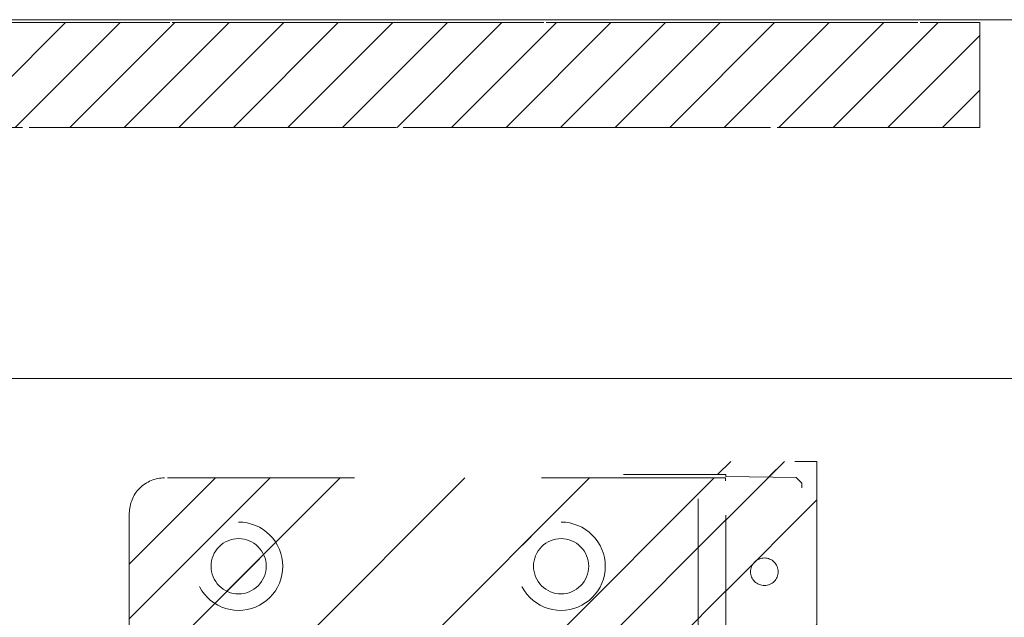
# Model space of a CAD drawing. Header units: inches. Extents: x -420 to -276, y -52 to 18.
# Tile 74 of 187: x -359.18 to -352.16, y -21.26 to -17. Entities that reach past the tile are written whole.
import ezdxf

# ---------------------------------------------------------------- set-up
doc = ezdxf.new("R2010")
doc.units = ezdxf.units.IN
doc.header["$LTSCALE"] = 32
doc.header["$MEASUREMENT"] = 0
doc.linetypes.add('Dash Style-1', pattern=[0.083328, 0.041656, -0.041672])
for name, color, linetype, lineweight in [('DashLine', 7, 'Dash Style-1', 13), ('DashLineFill', 7, 'Dash Style-1', 13), ('Drawing', 7, 'Continuous', 18), ('None', 7, 'Continuous', 18), ('SolidLine', 7, 'Continuous', 15)]:
    doc.layers.add(name, color=color, linetype=linetype, lineweight=lineweight)
doc.layers.add('Electrical', color=1, linetype='Dash Style-1', lineweight=15, true_color=0xff0000)
pattern_1 = [(45, (0, 0), (-1.613, 1.9357), []), (45, (-1.0608, 1.0608), (-0.472346, 0.41676), [])]

# ---------------------------------------------------------------- blocks, each defined once
blk = doc.blocks.new('Group-20')
at = {"layer": 'DashLine', "flags": 128}
blk.add_lwpolyline([(0, -2.5591), (69.7638, -2.5591), (69.7638, -30), (0, -30)], close=True, dxfattribs=at)
at = {"layer": 'SolidLine', "flags": 128}
blk.add_lwpolyline([(0, -2.5591), (69.7638, -2.5591), (69.7638, -30), (0, -30)], close=True, dxfattribs=at)
blk = doc.blocks.new('1BRPT9-Bracket (2D)')
at = {"layer": 'DashLineFill', "linetype": 'Continuous', "lineweight": 13}
h = blk.add_hatch(dxfattribs=at)
h.set_pattern_fill('Steel', color=253, style=0, pattern_type=2)
h.set_pattern_definition(pattern_1)
edge = h.paths.add_edge_path()
edge.add_arc((1.6779, -8.4882), 0.252, 270, 360)
edge.add_line((1.9299, -8.4882), (1.9299, -7.4803))
edge.add_line((1.9299, -7.4803), (2.3236, -7.4803))
edge.add_line((2.3236, -7.4803), (2.3236, 7.4611))
edge.add_line((2.3236, 7.4611), (1.9299, 7.4803))
edge.add_line((1.9299, 7.4803), (1.9299, 8.4882))
edge.add_arc((1.6779, 8.4882), 0.252, 360, 450)
edge.add_line((1.6779, 8.7402), (-2.3221, 8.7402))
edge.add_line((-2.3221, 8.7402), (-2.3221, -8.7402))
edge.add_line((-2.3221, -8.7402), (1.6779, -8.7402))
h = blk.add_hatch(dxfattribs=at)
h.set_pattern_fill('Steel', color=253, style=0, pattern_type=2)
h.set_pattern_definition(pattern_1)
h.paths.add_polyline_path([(-1.1488, -8.4252), (-1.1797, -8.4237), (-1.2103, -8.4191), (-1.2403, -8.4116), (-1.2694, -8.4012), (-1.2973, -8.388), (-1.3238, -8.3721), (-1.3486, -8.3537), (-1.3716, -8.3329), (-1.3923, -8.31), (-1.4107, -8.2852), (-1.4266, -8.2587), (-1.4398, -8.2308), (-1.4502, -8.2017), (-1.4577, -8.1717), (-1.4623, -8.1411), (-1.4638, -8.1102), (-1.4623, -8.0794), (-1.4577, -8.0488), (-1.4502, -8.0188), (-1.4398, -7.9897), (-1.4266, -7.9618), (-1.4107, -7.9353), (-1.3923, -7.9104), (-1.3716, -7.8875), (-1.3486, -7.8668), (-1.3238, -7.8484), (-1.2973, -7.8325), (-1.2694, -7.8193), (-1.2403, -7.8088), (-1.2103, -7.8013), (-1.1797, -7.7968), (-1.1488, -7.7953), (-1.118, -7.7968), (-1.0874, -7.8013), (-1.0574, -7.8088), (-1.0283, -7.8193), (-1.0004, -7.8325), (-0.9739, -7.8484), (-0.949, -7.8668), (-0.9261, -7.8875), (-0.9054, -7.9104), (-0.887, -7.9353), (-0.8711, -7.9618), (-0.8579, -7.9897), (-0.8474, -8.0188), (-0.8399, -8.0488), (-0.8354, -8.0794), (-0.8339, -8.1102), (-0.8354, -8.1411), (-0.8399, -8.1717), (-0.8474, -8.2017), (-0.8579, -8.2308), (-0.8711, -8.2587), (-0.887, -8.2852), (-0.9054, -8.31), (-0.9261, -8.3329), (-0.949, -8.3537), (-0.9739, -8.3721), (-1.0004, -8.388), (-1.0283, -8.4012), (-1.0574, -8.4116), (-1.0874, -8.4191), (-1.118, -8.4237)])
h = blk.add_hatch(dxfattribs=at)
h.set_pattern_fill('Steel', color=253, style=0, pattern_type=2)
h.set_pattern_definition(pattern_1)
h.paths.add_polyline_path([(1.1504, -8.4252), (1.1195, -8.4237), (1.0889, -8.4191), (1.0589, -8.4116), (1.0298, -8.4012), (1.0019, -8.388), (0.9754, -8.3721), (0.9506, -8.3537), (0.9277, -8.3329), (0.9069, -8.31), (0.8885, -8.2852), (0.8726, -8.2587), (0.8594, -8.2308), (0.849, -8.2017), (0.8415, -8.1717), (0.8369, -8.1411), (0.8354, -8.1102), (0.8369, -8.0794), (0.8415, -8.0488), (0.849, -8.0188), (0.8594, -7.9897), (0.8726, -7.9618), (0.8885, -7.9353), (0.9069, -7.9104), (0.9277, -7.8875), (0.9506, -7.8668), (0.9754, -7.8484), (1.0019, -7.8325), (1.0298, -7.8193), (1.0589, -7.8088), (1.0889, -7.8013), (1.1195, -7.7968), (1.1504, -7.7953), (1.1812, -7.7968), (1.2118, -7.8013), (1.2418, -7.8088), (1.2709, -7.8193), (1.2988, -7.8325), (1.3254, -7.8484), (1.3502, -7.8668), (1.3731, -7.8875), (1.3938, -7.9104), (1.4123, -7.9353), (1.4281, -7.9618), (1.4414, -7.9897), (1.4518, -8.0188), (1.4593, -8.0488), (1.4638, -8.0794), (1.4653, -8.1102), (1.4638, -8.1411), (1.4593, -8.1717), (1.4518, -8.2017), (1.4414, -8.2308), (1.4281, -8.2587), (1.4123, -8.2852), (1.3938, -8.31), (1.3731, -8.3329), (1.3502, -8.3537), (1.3254, -8.3721), (1.2988, -8.388), (1.2709, -8.4012), (1.2418, -8.4116), (1.2118, -8.4191), (1.1812, -8.4237)])
h = blk.add_hatch(dxfattribs=at)
h.set_pattern_fill('Steel', color=253, style=0, pattern_type=2)
h.set_pattern_definition(pattern_1)
h.paths.add_polyline_path([(-1.1488, -8.3071), (-1.1681, -8.3061), (-1.1872, -8.3033), (-1.206, -8.2986), (-1.2242, -8.2921), (-1.2416, -8.2838), (-1.2582, -8.2739), (-1.2737, -8.2624), (-1.288, -8.2494), (-1.301, -8.2351), (-1.3125, -8.2196), (-1.3224, -8.203), (-1.3307, -8.1856), (-1.3372, -8.1674), (-1.3419, -8.1486), (-1.3447, -8.1295), (-1.3457, -8.1102), (-1.3447, -8.0909), (-1.3419, -8.0718), (-1.3372, -8.0531), (-1.3307, -8.0349), (-1.3224, -8.0174), (-1.3125, -8.0009), (-1.301, -7.9854), (-1.288, -7.971), (-1.2737, -7.9581), (-1.2582, -7.9466), (-1.2416, -7.9366), (-1.2242, -7.9284), (-1.206, -7.9219), (-1.1872, -7.9172), (-1.1681, -7.9143), (-1.1488, -7.9134), (-1.1295, -7.9143), (-1.1104, -7.9172), (-1.0917, -7.9219), (-1.0735, -7.9284), (-1.056, -7.9366), (-1.0395, -7.9466), (-1.024, -7.9581), (-1.0096, -7.971), (-0.9967, -7.9854), (-0.9852, -8.0009), (-0.9752, -8.0174), (-0.967, -8.0349), (-0.9605, -8.0531), (-0.9558, -8.0718), (-0.9529, -8.0909), (-0.952, -8.1102), (-0.9529, -8.1295), (-0.9558, -8.1486), (-0.9605, -8.1674), (-0.967, -8.1856), (-0.9752, -8.203), (-0.9852, -8.2196), (-0.9967, -8.2351), (-1.0096, -8.2494), (-1.024, -8.2624), (-1.0395, -8.2739), (-1.056, -8.2838), (-1.0735, -8.2921), (-1.0917, -8.2986), (-1.1104, -8.3033), (-1.1295, -8.3061)])
h = blk.add_hatch(dxfattribs=at)
h.set_pattern_fill('Steel', color=253, style=0, pattern_type=2)
h.set_pattern_definition(pattern_1)
h.paths.add_polyline_path([(1.1504, -8.3071), (1.1311, -8.3061), (1.112, -8.3033), (1.0932, -8.2986), (1.075, -8.2921), (1.0576, -8.2838), (1.041, -8.2739), (1.0255, -8.2624), (1.0112, -8.2494), (0.9982, -8.2351), (0.9867, -8.2196), (0.9768, -8.203), (0.9685, -8.1856), (0.962, -8.1674), (0.9573, -8.1486), (0.9545, -8.1295), (0.9535, -8.1102), (0.9545, -8.0909), (0.9573, -8.0718), (0.962, -8.0531), (0.9685, -8.0349), (0.9768, -8.0174), (0.9867, -8.0009), (0.9982, -7.9854), (1.0112, -7.971), (1.0255, -7.9581), (1.041, -7.9466), (1.0576, -7.9366), (1.075, -7.9284), (1.0932, -7.9219), (1.112, -7.9172), (1.1311, -7.9143), (1.1504, -7.9134), (1.1697, -7.9143), (1.1888, -7.9172), (1.2075, -7.9219), (1.2257, -7.9284), (1.2432, -7.9366), (1.2597, -7.9466), (1.2753, -7.9581), (1.2896, -7.971), (1.3025, -7.9854), (1.314, -8.0009), (1.324, -8.0174), (1.3322, -8.0349), (1.3387, -8.0531), (1.3434, -8.0718), (1.3463, -8.0909), (1.3472, -8.1102), (1.3463, -8.1295), (1.3434, -8.1486), (1.3387, -8.1674), (1.3322, -8.1856), (1.324, -8.203), (1.314, -8.2196), (1.3025, -8.2351), (1.2896, -8.2494), (1.2753, -8.2624), (1.2597, -8.2739), (1.2432, -8.2838), (1.2257, -8.2921), (1.2075, -8.2986), (1.1888, -8.3033), (1.1697, -8.3061)])
at = {"layer": 'DashLineFill'}
blk.add_line((-2.1252, 8.7402), (-2.1252, -8.7402), dxfattribs=at)
at = {"layer": 'DashLineFill', "flags": 128}
blk.add_lwpolyline([(1.6779, -8.7402, 0.414214), (1.9299, -8.4882), (1.9299, -7.4803), (2.3236, -7.4803), (2.3236, 7.4611), (1.9299, 7.4803), (1.9299, 8.4882, 0.414214), (1.6779, 8.7402), (-2.3221, 8.7402), (-2.3221, -8.7402)], format="xyb", close=True, dxfattribs=at)
for points in [[(-1.1488, -8.4252), (-1.1797, -8.4237), (-1.2103, -8.4191), (-1.2403, -8.4116), (-1.2694, -8.4012), (-1.2973, -8.388), (-1.3238, -8.3721), (-1.3486, -8.3537), (-1.3716, -8.3329), (-1.3923, -8.31), (-1.4107, -8.2852), (-1.4266, -8.2587), (-1.4398, -8.2308), (-1.4502, -8.2017), (-1.4577, -8.1717), (-1.4623, -8.1411), (-1.4638, -8.1102), (-1.4623, -8.0794), (-1.4577, -8.0488), (-1.4502, -8.0188), (-1.4398, -7.9897), (-1.4266, -7.9618), (-1.4107, -7.9353), (-1.3923, -7.9104), (-1.3716, -7.8875), (-1.3486, -7.8668), (-1.3238, -7.8484), (-1.2973, -7.8325), (-1.2694, -7.8193), (-1.2403, -7.8088), (-1.2103, -7.8013), (-1.1797, -7.7968), (-1.1488, -7.7953), (-1.118, -7.7968), (-1.0874, -7.8013), (-1.0574, -7.8088), (-1.0283, -7.8193), (-1.0004, -7.8325), (-0.9739, -7.8484), (-0.949, -7.8668), (-0.9261, -7.8875), (-0.9054, -7.9104), (-0.887, -7.9353), (-0.8711, -7.9618), (-0.8579, -7.9897), (-0.8474, -8.0188), (-0.8399, -8.0488), (-0.8354, -8.0794), (-0.8339, -8.1102), (-0.8354, -8.1411), (-0.8399, -8.1717), (-0.8474, -8.2017), (-0.8579, -8.2308), (-0.8711, -8.2587), (-0.887, -8.2852), (-0.9054, -8.31), (-0.9261, -8.3329), (-0.949, -8.3537), (-0.9739, -8.3721), (-1.0004, -8.388), (-1.0283, -8.4012), (-1.0574, -8.4116), (-1.0874, -8.4191), (-1.118, -8.4237)], [(1.1504, -8.4252), (1.1195, -8.4237), (1.0889, -8.4191), (1.0589, -8.4116), (1.0298, -8.4012), (1.0019, -8.388), (0.9754, -8.3721), (0.9506, -8.3537), (0.9277, -8.3329), (0.9069, -8.31), (0.8885, -8.2852), (0.8726, -8.2587), (0.8594, -8.2308), (0.849, -8.2017), (0.8415, -8.1717), (0.8369, -8.1411), (0.8354, -8.1102), (0.8369, -8.0794), (0.8415, -8.0488), (0.849, -8.0188), (0.8594, -7.9897), (0.8726, -7.9618), (0.8885, -7.9353), (0.9069, -7.9104), (0.9277, -7.8875), (0.9506, -7.8668), (0.9754, -7.8484), (1.0019, -7.8325), (1.0298, -7.8193), (1.0589, -7.8088), (1.0889, -7.8013), (1.1195, -7.7968), (1.1504, -7.7953), (1.1812, -7.7968), (1.2118, -7.8013), (1.2418, -7.8088), (1.2709, -7.8193), (1.2988, -7.8325), (1.3254, -7.8484), (1.3502, -7.8668), (1.3731, -7.8875), (1.3938, -7.9104), (1.4123, -7.9353), (1.4281, -7.9618), (1.4414, -7.9897), (1.4518, -8.0188), (1.4593, -8.0488), (1.4638, -8.0794), (1.4653, -8.1102), (1.4638, -8.1411), (1.4593, -8.1717), (1.4518, -8.2017), (1.4414, -8.2308), (1.4281, -8.2587), (1.4123, -8.2852), (1.3938, -8.31), (1.3731, -8.3329), (1.3502, -8.3537), (1.3254, -8.3721), (1.2988, -8.388), (1.2709, -8.4012), (1.2418, -8.4116), (1.2118, -8.4191), (1.1812, -8.4237)], [(-1.1488, -8.3071), (-1.1681, -8.3061), (-1.1872, -8.3033), (-1.206, -8.2986), (-1.2242, -8.2921), (-1.2416, -8.2838), (-1.2582, -8.2739), (-1.2737, -8.2624), (-1.288, -8.2494), (-1.301, -8.2351), (-1.3125, -8.2196), (-1.3224, -8.203), (-1.3307, -8.1856), (-1.3372, -8.1674), (-1.3419, -8.1486), (-1.3447, -8.1295), (-1.3457, -8.1102), (-1.3447, -8.0909), (-1.3419, -8.0718), (-1.3372, -8.0531), (-1.3307, -8.0349), (-1.3224, -8.0174), (-1.3125, -8.0009), (-1.301, -7.9854), (-1.288, -7.971), (-1.2737, -7.9581), (-1.2582, -7.9466), (-1.2416, -7.9366), (-1.2242, -7.9284), (-1.206, -7.9219), (-1.1872, -7.9172), (-1.1681, -7.9143), (-1.1488, -7.9134), (-1.1295, -7.9143), (-1.1104, -7.9172), (-1.0917, -7.9219), (-1.0735, -7.9284), (-1.056, -7.9366), (-1.0395, -7.9466), (-1.024, -7.9581), (-1.0096, -7.971), (-0.9967, -7.9854), (-0.9852, -8.0009), (-0.9752, -8.0174), (-0.967, -8.0349), (-0.9605, -8.0531), (-0.9558, -8.0718), (-0.9529, -8.0909), (-0.952, -8.1102), (-0.9529, -8.1295), (-0.9558, -8.1486), (-0.9605, -8.1674), (-0.967, -8.1856), (-0.9752, -8.203), (-0.9852, -8.2196), (-0.9967, -8.2351), (-1.0096, -8.2494), (-1.024, -8.2624), (-1.0395, -8.2739), (-1.056, -8.2838), (-1.0735, -8.2921), (-1.0917, -8.2986), (-1.1104, -8.3033), (-1.1295, -8.3061)], [(1.1504, -8.3071), (1.1311, -8.3061), (1.112, -8.3033), (1.0932, -8.2986), (1.075, -8.2921), (1.0576, -8.2838), (1.041, -8.2739), (1.0255, -8.2624), (1.0112, -8.2494), (0.9982, -8.2351), (0.9867, -8.2196), (0.9768, -8.203), (0.9685, -8.1856), (0.962, -8.1674), (0.9573, -8.1486), (0.9545, -8.1295), (0.9535, -8.1102), (0.9545, -8.0909), (0.9573, -8.0718), (0.962, -8.0531), (0.9685, -8.0349), (0.9768, -8.0174), (0.9867, -8.0009), (0.9982, -7.9854), (1.0112, -7.971), (1.0255, -7.9581), (1.041, -7.9466), (1.0576, -7.9366), (1.075, -7.9284), (1.0932, -7.9219), (1.112, -7.9172), (1.1311, -7.9143), (1.1504, -7.9134), (1.1697, -7.9143), (1.1888, -7.9172), (1.2075, -7.9219), (1.2257, -7.9284), (1.2432, -7.9366), (1.2597, -7.9466), (1.2753, -7.9581), (1.2896, -7.971), (1.3025, -7.9854), (1.314, -8.0009), (1.324, -8.0174), (1.3322, -8.0349), (1.3387, -8.0531), (1.3434, -8.0718), (1.3463, -8.0909), (1.3472, -8.1102), (1.3463, -8.1295), (1.3434, -8.1486), (1.3387, -8.1674), (1.3322, -8.1856), (1.324, -8.203), (1.314, -8.2196), (1.3025, -8.2351), (1.2896, -8.2494), (1.2753, -8.2624), (1.2597, -8.2739), (1.2432, -8.2838), (1.2257, -8.2921), (1.2075, -8.2986), (1.1888, -8.3033), (1.1697, -8.3061)]]:
    blk.add_lwpolyline(points, close=True, dxfattribs=at)
blk = doc.blocks.new('1BRPT8_Cover (2D)')
at = {"layer": 'DashLineFill', "linetype": 'Continuous', "lineweight": 13}
h = blk.add_hatch(dxfattribs=at)
h.set_pattern_fill('Steel', color=253, style=0, pattern_type=2)
h.set_pattern_definition(pattern_1)
h.paths.add_polyline_path([(-1.5945, -8.7638), (-2.3228, -8.7638), (-2.3228, -8.7511), (-2.8261, -8.7423), (-2.8664, -8.7028), (-2.8664, -6.673), (-2.8472, -6.6533), (-2.3228, -6.6441), (-2.3228, -6.5842), (-2.8472, -6.5751), (-2.8664, -6.5554), (-2.8664, -4.4682), (-2.8472, -4.4486), (-2.3228, -4.4394), (-2.3228, -4.3795), (-2.8472, -4.3703), (-2.8664, -4.3507), (-2.8664, -2.2635), (-2.8472, -2.2438), (-2.3228, -2.2347), (-2.3228, -2.1748), (-2.8472, -2.1656), (-2.8664, -2.1459), (-2.8664, -0.0588), (-2.8472, -0.0391), (-2.3228, -0.03), (-2.3228, 0.03), (-2.8472, 0.0391), (-2.8664, 0.0588), (-2.8664, 2.1459), (-2.8472, 2.1656), (-2.3228, 2.1748), (-2.3228, 2.2347), (-2.8472, 2.2438), (-2.8664, 2.2635), (-2.8664, 4.3507), (-2.8472, 4.3703), (-2.3228, 4.3795), (-2.3228, 4.4394), (-2.8472, 4.4486), (-2.8664, 4.4682), (-2.8655, 6.5554), (-2.8472, 6.5751), (-2.3228, 6.5842), (-2.3228, 6.6441), (-2.8472, 6.6533), (-2.8664, 6.673), (-2.8664, 8.7028), (-2.8261, 8.7423), (-1.5945, 8.7638), (-1.5945, 8.8583), (-2.9724, 8.8583), (-2.9724, -8.8583), (-1.5945, -8.8583)])
h = blk.add_hatch(dxfattribs=at)
h.set_pattern_fill('Steel', color=253, style=0, pattern_type=2)
h.set_pattern_definition(pattern_1)
h.paths.add_polyline_path([(-2.3228, 8.8583), (-2.3228, -8.8583), (-2.9724, -8.8583), (-2.9724, 8.8583)])
at = {"layer": 'DashLineFill', "flags": 128}
for points in [[(-1.5945, -8.7638), (-2.3228, -8.7638), (-2.3228, -8.7511), (-2.8261, -8.7423), (-2.8664, -8.7028), (-2.8664, -6.673), (-2.8472, -6.6533), (-2.3228, -6.6441), (-2.3228, -6.5842), (-2.8472, -6.5751), (-2.8664, -6.5554), (-2.8664, -4.4682), (-2.8472, -4.4486), (-2.3228, -4.4394), (-2.3228, -4.3795), (-2.8472, -4.3703), (-2.8664, -4.3507), (-2.8664, -2.2635), (-2.8472, -2.2438), (-2.3228, -2.2347), (-2.3228, -2.1748), (-2.8472, -2.1656), (-2.8664, -2.1459), (-2.8664, -0.0588), (-2.8472, -0.0391), (-2.3228, -0.03), (-2.3228, 0.03), (-2.8472, 0.0391), (-2.8664, 0.0588), (-2.8664, 2.1459), (-2.8472, 2.1656), (-2.3228, 2.1748), (-2.3228, 2.2347), (-2.8472, 2.2438), (-2.8664, 2.2635), (-2.8664, 4.3507), (-2.8472, 4.3703), (-2.3228, 4.3795), (-2.3228, 4.4394), (-2.8472, 4.4486), (-2.8664, 4.4682), (-2.8655, 6.5554), (-2.8472, 6.5751), (-2.3228, 6.5842), (-2.3228, 6.6441), (-2.8472, 6.6533), (-2.8664, 6.673), (-2.8664, 8.7028), (-2.8261, 8.7423), (-1.5945, 8.7638), (-1.5945, 8.8583), (-2.9724, 8.8583), (-2.9724, -8.8583), (-1.5945, -8.8583)], [(-2.3228, 8.8583), (-2.3228, -8.8583), (-2.9724, -8.8583), (-2.9724, 8.8583)]]:
    blk.add_lwpolyline(points, close=True, dxfattribs=at)
at = {"layer": 'SolidLine', "flags": 128}
blk.add_lwpolyline([(-2.5, -8.0709), (-2.5005, -8.0805), (-2.5019, -8.0901), (-2.5042, -8.0994), (-2.5075, -8.1085), (-2.5116, -8.1173), (-2.5166, -8.1255), (-2.5223, -8.1333), (-2.5288, -8.1405), (-2.536, -8.1469), (-2.5437, -8.1527), (-2.552, -8.1577), (-2.5608, -8.1618), (-2.5699, -8.1651), (-2.5792, -8.1674), (-2.5888, -8.1688), (-2.5984, -8.1693), (-2.6081, -8.1688), (-2.6176, -8.1674), (-2.627, -8.1651), (-2.6361, -8.1618), (-2.6448, -8.1577), (-2.6531, -8.1527), (-2.6609, -8.1469), (-2.668, -8.1405), (-2.6745, -8.1333), (-2.6803, -8.1255), (-2.6852, -8.1173), (-2.6894, -8.1085), (-2.6926, -8.0994), (-2.695, -8.0901), (-2.6964, -8.0805), (-2.6969, -8.0709), (-2.6964, -8.0612), (-2.695, -8.0517), (-2.6926, -8.0423), (-2.6894, -8.0332), (-2.6852, -8.0245), (-2.6803, -8.0162), (-2.6745, -8.0084), (-2.668, -8.0013), (-2.6609, -7.9948), (-2.6531, -7.989), (-2.6448, -7.9841), (-2.6361, -7.9799), (-2.627, -7.9767), (-2.6176, -7.9743), (-2.6081, -7.9729), (-2.5984, -7.9724), (-2.5888, -7.9729), (-2.5792, -7.9743), (-2.5699, -7.9767), (-2.5608, -7.9799), (-2.552, -7.9841), (-2.5437, -7.989), (-2.536, -7.9948), (-2.5288, -8.0013), (-2.5223, -8.0084), (-2.5166, -8.0162), (-2.5116, -8.0245), (-2.5075, -8.0332), (-2.5042, -8.0423), (-2.5019, -8.0517), (-2.5005, -8.0612)], close=True, dxfattribs=at)
blk = doc.blocks.new('Group-47')
at = {"layer": 'None', "color": 7, "rotation": 180}
for name in ['1BRPT8_Cover (2D)', '1BRPT9-Bracket (2D)']:
    blk.add_blockref(name, (61.878, -12.0079), dxfattribs=at)
blk = doc.blocks.new('Group-49')
at = {"layer": 'None'}
blk.add_blockref('Group-20', (0, 0), dxfattribs=at)
blk.add_blockref('Group-47', (0, 0), dxfattribs=at)
blk = doc.blocks.new('SL Credenza Desk Top (2D)')
at = {"layer": 'None'}
blk.add_blockref('Group-49', (0, 0), dxfattribs=at)
at = {"layer": 'Drawing', "color": 0, "flags": 1}
for tag in ['Tag', 'Catalog', 'Option1', 'Option2', 'Option3', 'Option4', 'Option5', 'Option6', 'Option7', 'Option8', 'Option9', 'Option10', 'Option11', 'Option12', 'Custom', 'FinishGroup', 'Discount', 'Item2', 'Item3', 'Item6', 'Item8', 'Item9', 'Item10', 'Item12', 'Item13', 'Item16', 'Item18', 'Item19', 'Item20', 'Item21', 'Item22', 'Item23', 'Item24', 'Item25', 'Item1', 'Item4', 'Item5', 'Item7', 'Item11', 'Item14', 'Item15', 'Item17']:
    blk.add_attdef(tag, (-58.8873, -32.5069), '', height=0.00709, dxfattribs=at)
blk = doc.blocks.new('Low Storage Top 2 Grommets (2D)')
at = {"layer": 'SolidLine', "flags": 128}
blk.add_lwpolyline([(-17.9921, 15), (17.9921, 15), (17.9921, -15), (-17.9921, -15)], close=True, dxfattribs=at)
blk = doc.blocks.new('Group-69')
at = {"layer": 'Electrical', "linetype": 'Continuous', "lineweight": 5, "true_color": 0xdd0000}
h = blk.add_hatch(dxfattribs=at)
h.set_pattern_fill('ElectricalHatch', color=12, style=0, pattern_type=2)
h.set_pattern_definition([(45, (0, 0), (-0.3333333, -0.722222), [])])
h.paths.add_polyline_path([(4.7638, -0.0197), (13.189, -0.0197), (13.189, -0.7677), (4.7638, -0.7677)])
at = {"layer": 'DashLine', "flags": 128}
blk.add_lwpolyline([(0.748, -0.0197), (17.2047, -0.0197), (17.2047, -0.7677), (0.748, -0.7677)], close=True, dxfattribs=at)
at = {"layer": 'Electrical', "flags": 128}
blk.add_lwpolyline([(4.7638, -0.0197), (13.189, -0.0197), (13.189, -0.7677), (4.7638, -0.7677)], close=True, dxfattribs=at)
blk = doc.blocks.new('Group-70')
at = {"layer": 'None'}
blk.add_blockref('Group-69', (0, 0), dxfattribs=at)
blk = doc.blocks.new('SL Low Storage (2D)')
at = {"layer": 'None'}
blk.add_blockref('Group-70', (0, 0), dxfattribs=at)
at = {"layer": 'Drawing', "color": 0, "flags": 1}
for tag in ['Tag', 'Catalog', 'Option1', 'Option2', 'Option3', 'Option4', 'Option5', 'Option6', 'Option7', 'Option8', 'Option9', 'Option10', 'Option11', 'Option12', 'Custom', 'FinishGroup', 'Discount', 'Item2', 'Item3', 'Item6', 'Item8', 'Item9', 'Item10', 'Item12', 'Item13', 'Item16', 'Item18', 'Item19', 'Item20', 'Item21', 'Item22', 'Item23', 'Item24', 'Item25', 'Item1', 'Item4', 'Item5', 'Item7', 'Item11', 'Item14', 'Item15', 'Item17']:
    blk.add_attdef(tag, (-6.0643, -36.5225), '', height=0.00709, dxfattribs=at)

msp = doc.modelspace()

# ---------------------------------------------------------------- block references
at = {"layer": 'Drawing'}
msp.add_blockref('SL Credenza Desk Top (2D)', (-418.3467, -17), dxfattribs=at)

# ---------------------------------------------------------------- next in the draw order: block references
msp.add_blockref('SL Low Storage (2D)', (-365.5236, -17), dxfattribs=at)
at = {"layer": 'Drawing', "color": 7}
msp.add_blockref('Low Storage Top 2 Grommets (2D)', (-347.4923, -32), dxfattribs=at)

doc.saveas('drawing.dxf')
